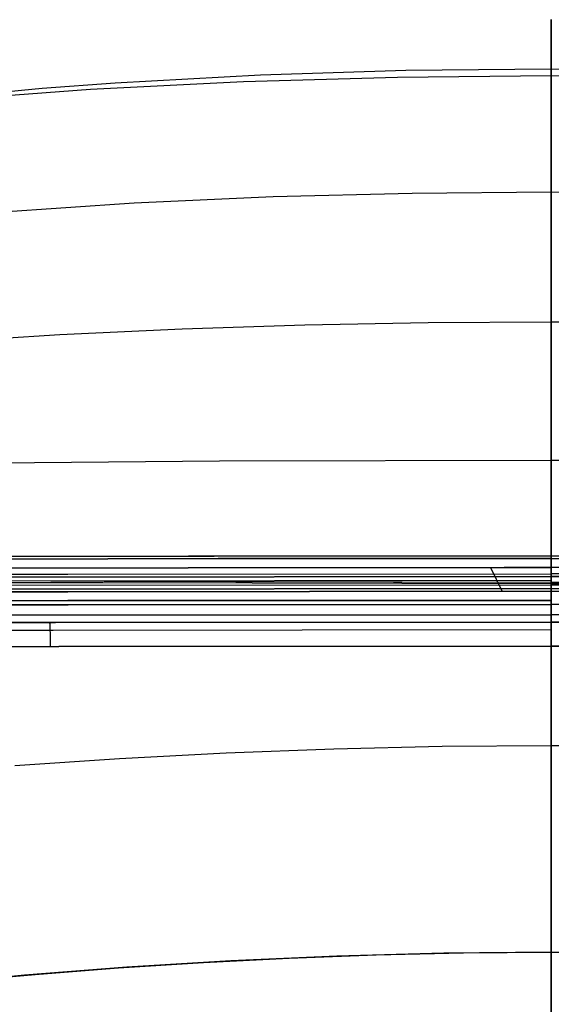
# Model space of a CAD drawing. Header units: millimetres. Extents: x -273 to 273, y -240 to 302.
# Tile 147 of 256: x -65 to 0, y 182 to 302. Entities that reach past the tile are written whole.
import ezdxf

# ---------------------------------------------------------------- set-up
doc = ezdxf.new("R2010")
doc.units = ezdxf.units.MM
doc.header["$MEASUREMENT"] = 0
doc.layers.add('IGES level 1', color=7, linetype='Continuous', true_color=0x3e413d)
doc.layers.add('IGES level 2', color=7, linetype='Continuous', true_color=0x008000)

msp = doc.modelspace()

# ---------------------------------------------------------------- linework, layer by layer
at = {"layer": 'IGES level 1'}
for p, q in [((-44.15, 236.77, 358.86), (-88.29, 236.7, 360.17)), ((-82.04, 236.71, 359.93), (-41.03, 236.77, 358.8)), ((-40.55, 236.46, 357.8), (-81.09, 236.39, 358.9)), ((-81.09, 236.39, 358.9), (-40.55, 236.46, 357.8)), ((0, 236.79, 358.42), (-44.15, 236.77, 358.86)), ((-41.03, 236.77, 358.8), (0, 236.79, 358.42)), ((0, 236.49, 357.44), (-40.55, 236.46, 357.8)), ((-40.55, 236.46, 357.8), (0, 236.49, 357.44)), ((0, 236.79, 358.42), (0, 234.28, 408.59)), ((0, 234.28, 408.59), (0, 236.79, 358.42)), ((0, 236.79, 358.42), (0, 236.79, 358.37)), ((0, 236.79, 358.37), (0, 236.79, 358.32)), ((0, 236.79, 358.32), (0, 236.79, 358.27)), ((0, 236.79, 358.27), (0, 236.79, 358.22)), ((0, 236.79, 358.22), (0, 236.78, 358.17)), ((0, 236.79, 358.36), (0, 236.79, 358.42)), ((0, 234.28, 408.59), (0, 236.79, 358.42)), ((0, 236.79, 358.42), (41.03, 236.77, 358.8)), ((0, 236.78, 358.17), (0, 236.79, 358.22)), ((0, 236.79, 358.22), (0, 236.79, 358.27)), ((0, 236.79, 358.27), (0, 236.79, 358.32)), ((0, 236.79, 358.32), (0, 236.79, 358.37)), ((0, 236.79, 358.37), (0, 236.79, 358.42)), ((0, 236.79, 358.42), (0, 234.28, 408.59)), ((0, 236.79, 358.42), (0, 236.79, 358.36)), ((0, 236.79, 358.36), (0, 236.79, 358.31)), ((0, 236.79, 358.31), (0, 236.79, 358.26)), ((0, 236.79, 358.26), (0, 236.78, 358.21)), ((0, 236.78, 358.17), (0, 236.78, 358.12)), ((0, 236.78, 358.12), (0, 236.77, 358.07)), ((0, 236.77, 358.07), (0, 236.78, 358.12)), ((0, 236.78, 358.12), (0, 236.78, 358.17)), ((0, 236.78, 358.21), (0, 236.78, 358.16)), ((0, 236.78, 358.16), (0, 236.77, 358.1)), ((0, 236.77, 358.07), (0, 236.76, 358.02)), ((0, 236.76, 358.02), (0, 236.77, 358.07)), ((0, 236.77, 358.1), (0, 236.76, 358.05)), ((0, 236.76, 358.02), (0, 236.75, 357.97)), ((0, 236.75, 357.97), (0, 236.76, 358.02)), ((0, 236.76, 358.05), (0, 236.75, 358)), ((0, 236.75, 357.97), (0, 236.73, 357.92)), ((0, 236.73, 357.92), (0, 236.75, 357.97)), ((0, 236.75, 358), (0, 236.74, 357.95)), ((0, 236.74, 357.95), (0, 236.72, 357.9)), ((0, 236.73, 357.92), (0, 236.72, 357.88)), ((0, 236.72, 357.88), (0, 236.73, 357.92)), ((0, 236.72, 357.88), (0, 236.7, 357.83)), ((0, 236.7, 357.83), (0, 236.72, 357.88)), ((0, 236.72, 357.9), (0, 236.71, 357.85)), ((0, 236.71, 357.85), (0, 236.69, 357.8)), ((0, 236.7, 357.83), (0, 236.68, 357.78)), ((0, 236.68, 357.78), (0, 236.7, 357.83)), ((0, 236.69, 357.8), (0, 236.67, 357.75)), ((0, 236.68, 357.78), (0, 236.66, 357.74)), ((0, 236.66, 357.74), (0, 236.68, 357.78)), ((0, 236.67, 357.75), (0, 236.65, 357.71)), ((0, 236.66, 357.74), (0, 236.64, 357.69)), ((0, 236.64, 357.69), (0, 236.66, 357.74)), ((0, 236.65, 357.71), (0, 236.63, 357.66)), ((0, 236.64, 357.69), (0, 236.62, 357.65)), ((0, 236.62, 357.65), (0, 236.64, 357.69)), ((0, 236.63, 357.66), (0, 236.6, 357.61)), ((0, 236.62, 357.65), (0, 236.6, 357.6)), ((0, 236.6, 357.6), (0, 236.62, 357.65)), ((0, 236.6, 357.6), (0, 236.57, 357.56)), ((0, 236.57, 357.56), (0, 236.6, 357.6)), ((0, 236.6, 357.61), (0, 236.57, 357.57)), ((0, 236.57, 357.56), (0, 236.54, 357.52)), ((0, 236.54, 357.52), (0, 236.57, 357.56)), ((0, 236.57, 357.57), (0, 236.55, 357.52)), ((0, 236.55, 357.52), (0, 236.52, 357.48)), ((0, 236.54, 357.52), (0, 236.51, 357.48)), ((0, 236.51, 357.48), (0, 236.54, 357.52)), ((0, 236.52, 357.48), (0, 236.49, 357.44)), ((0, 236.51, 357.48), (0, 236.48, 357.44)), ((0, 236.48, 357.44), (0, 236.51, 357.48)), ((0, 236.49, 357.44), (40.55, 236.46, 357.8)), ((0, 236.45, 357.4), (0, 236.49, 357.44)), ((0, 236.49, 357.44), (40.55, 236.46, 357.8)), ((0, 236.48, 357.44), (0, 236.45, 357.4)), ((0, 236.45, 357.4), (0, 236.48, 357.44)), ((0, 236.45, 357.4), (0, 236.42, 357.36)), ((0, 236.42, 357.36), (0, 236.45, 357.4)), ((0, 236.42, 357.36), (0, 236.45, 357.4)), ((0, 236.42, 357.36), (0, 236.39, 357.32)), ((0, 236.39, 357.32), (0, 236.42, 357.36)), ((0, 236.39, 357.32), (0, 236.42, 357.36)), ((0, 236.39, 357.32), (0, 236.36, 357.29)), ((0, 236.35, 357.28), (0, 236.39, 357.32)), ((0, 236.36, 357.29), (0, 236.39, 357.32)), ((0, 236.36, 357.29), (0, 236.32, 357.25)), ((0, 236.32, 357.25), (0, 236.36, 357.29)), ((0, 236.31, 357.24), (0, 236.35, 357.28)), ((0, 236.32, 357.25), (0, 236.28, 357.22)), ((0, 236.28, 357.22), (0, 236.32, 357.25)), ((0, 236.28, 357.21), (0, 236.31, 357.24)), ((0, 236.28, 357.22), (0, 236.25, 357.19)), ((0, 236.24, 357.18), (0, 236.28, 357.21)), ((0, 236.25, 357.19), (0, 236.28, 357.22)), ((0, 236.25, 357.19), (0, 236.21, 357.15)), ((0, 236.21, 357.15), (0, 236.25, 357.19)), ((0, 236.19, 357.15), (0, 236.24, 357.18)), ((0, 236.21, 357.15), (0, 236.17, 357.12)), ((0, 236.17, 357.12), (0, 236.21, 357.15)), ((0, 236.15, 357.11), (0, 236.19, 357.15)), ((0, 236.17, 357.12), (0, 236.13, 357.1)), ((0, 236.13, 357.1), (0, 236.17, 357.12)), ((0, 236.11, 357.09), (0, 236.15, 357.11)), ((0, 236.13, 357.1), (0, 236.09, 357.07)), ((0, 236.09, 357.07), (0, 236.13, 357.1)), ((0, 236.07, 357.06), (0, 236.11, 357.09)), ((0, 236.09, 357.07), (0, 236.04, 357.04)), ((0, 236.04, 357.04), (0, 236.09, 357.07)), ((0, 236.02, 357.03), (0, 236.07, 357.06)), ((0, 236.04, 357.04), (0, 236, 357.02)), ((0, 236, 357.02), (0, 236.04, 357.04)), ((0, 235.98, 357.01), (0, 236.02, 357.03)), ((0, 236, 357.02), (0, 235.96, 357)), ((0, 235.96, 357), (0, 236, 357.02)), ((0, 235.93, 356.98), (0, 235.98, 357.01)), ((0, 235.96, 357), (0, 235.91, 356.97)), ((0, 235.91, 356.97), (0, 235.96, 357)), ((0, 235.88, 356.96), (0, 235.93, 356.98)), ((0, 235.91, 356.97), (0, 235.86, 356.95)), ((0, 235.86, 356.95), (0, 235.91, 356.97)), ((0, 235.83, 356.94), (0, 235.88, 356.96)), ((0, 235.86, 356.95), (0, 235.82, 356.94)), ((0, 235.82, 356.94), (0, 235.86, 356.95)), ((0, 235.79, 356.93), (0, 235.83, 356.94)), ((-88.38, 235.26, 358.6), (-44.2, 235.35, 357.29)), ((-44.18, 235.35, 357.29), (-88.35, 235.26, 358.6)), ((-44.2, 235.35, 357.29), (0, 235.38, 356.84)), ((0, 235.38, 356.84), (-44.18, 235.35, 357.29)), ((-7.4, 235.38, 356.86), (-6, 232.48, 356.68)), ((-5.74, 235.42, 356.86), (0, 235.43, 356.85)), ((0, 235.82, 356.94), (0, 235.77, 356.92)), ((0, 235.77, 356.92), (0, 235.82, 356.94)), ((0, 235.74, 356.91), (0, 235.79, 356.93)), ((0, 235.77, 356.92), (0, 235.72, 356.9)), ((0, 235.72, 356.9), (0, 235.77, 356.92)), ((0, 235.69, 356.9), (0, 235.74, 356.91)), ((0, 235.72, 356.9), (0, 235.68, 356.89)), ((0, 235.68, 356.89), (0, 235.72, 356.9)), ((0, 235.64, 356.88), (0, 235.69, 356.9)), ((0, 235.68, 356.89), (0, 235.63, 356.88)), ((0, 235.63, 356.88), (0, 235.68, 356.89)), ((0, 235.59, 356.87), (0, 235.64, 356.88)), ((0, 235.63, 356.88), (0, 235.58, 356.87)), ((0, 235.58, 356.87), (0, 235.63, 356.88)), ((0, 235.54, 356.86), (0, 235.59, 356.87)), ((0, 235.58, 356.87), (0, 235.53, 356.86)), ((0, 235.53, 356.86), (0, 235.58, 356.87)), ((0, 235.48, 356.85), (0, 235.54, 356.86)), ((0, 235.48, 356.85), (0, 235.54, 356.86)), ((0, 235.53, 356.86), (0, 235.48, 356.85)), ((0, 235.48, 356.85), (0, 235.53, 356.86)), ((0, 235.43, 356.85), (0, 235.48, 356.85)), ((0, 235.48, 356.85), (0, 235.43, 356.85)), ((0, 235.43, 356.85), (0, 235.48, 356.85)), ((0, 235.38, 356.84), (0, 235.43, 356.85)), ((0, 235.43, 356.85), (0, 235.38, 356.84)), ((0, 235.38, 356.84), (0, 235.43, 356.85)), ((0, 232.49, 356.67), (0, 235.38, 356.84)), ((0, 235.38, 356.84), (0, 232.49, 356.67)), ((44.18, 235.35, 357.29), (0, 235.38, 356.84)), ((0, 235.38, 356.84), (0, 232.49, 356.67)), ((0, 232.49, 356.67), (0, 235.38, 356.84)), ((0, 229.39, 388.32), (0, 235.29, 388.32)), ((0, 229.39, 388.32), (0, 235.29, 388.32)), ((-117.65, 234.47, 359.93), (-58.85, 234.59, 357.59)), ((0, 234.28, 408.59), (-76.3, 234.21, 409.91)), ((-76.3, 234.21, 409.91), (0, 234.28, 408.59)), ((-76.27, 233.76, 410.91), (0, 233.83, 409.59)), ((-58.85, 234.59, 357.59), (0, 234.63, 356.8)), ((58.85, 234.59, 357.59), (0, 234.63, 356.8)), ((0, 234.28, 408.59), (0, 234.28, 408.64)), ((0, 234.28, 408.64), (0, 234.27, 408.7)), ((0, 234.27, 408.7), (0, 234.28, 408.64)), ((0, 234.28, 408.64), (0, 234.28, 408.59)), ((76.3, 234.21, 409.91), (0, 234.28, 408.59)), ((0, 234.28, 408.64), (0, 234.28, 408.59)), ((0, 234.28, 408.59), (76.3, 234.21, 409.91)), ((0, 234.28, 408.59), (0, 234.28, 408.64)), ((0, 234.28, 408.64), (0, 234.27, 408.7)), ((0, 234.27, 408.7), (0, 234.26, 408.75)), ((0, 234.26, 408.75), (0, 234.27, 408.7)), ((0, 234.27, 408.7), (0, 234.26, 408.75)), ((0, 234.26, 408.75), (0, 234.25, 408.8)), ((0, 234.25, 408.8), (0, 234.26, 408.75)), ((0, 234.26, 408.75), (0, 234.25, 408.8)), ((0, 234.25, 408.8), (0, 234.24, 408.85)), ((0, 234.24, 408.85), (0, 234.25, 408.8)), ((0, 234.25, 408.8), (0, 234.24, 408.85)), ((0, 234.24, 408.85), (0, 234.23, 408.9)), ((0, 234.23, 408.9), (0, 234.24, 408.85)), ((0, 234.24, 408.85), (0, 234.23, 408.9)), ((0, 234.23, 408.9), (0, 234.22, 408.95)), ((0, 234.22, 408.95), (0, 234.23, 408.9)), ((0, 234.23, 408.9), (0, 234.22, 408.95)), ((0, 234.22, 408.95), (0, 234.2, 409)), ((0, 234.2, 409), (0, 234.22, 408.95)), ((0, 234.22, 408.95), (0, 234.2, 409)), ((0, 234.2, 409), (0, 234.18, 409.05)), ((0, 234.18, 409.05), (0, 234.2, 409)), ((0, 234.2, 409), (0, 234.18, 409.05)), ((0, 234.18, 409.05), (0, 234.16, 409.1)), ((0, 234.16, 409.1), (0, 234.18, 409.05)), ((0, 234.18, 409.05), (0, 234.16, 409.1)), ((0, 234.16, 409.1), (0, 234.14, 409.15)), ((0, 234.14, 409.15), (0, 234.16, 409.1)), ((0, 234.16, 409.1), (0, 234.14, 409.15)), ((0, 234.14, 409.15), (0, 234.12, 409.19)), ((0, 234.12, 409.19), (0, 234.14, 409.15)), ((0, 234.14, 409.15), (0, 234.12, 409.19)), ((0, 234.12, 409.19), (0, 234.09, 409.24)), ((0, 234.09, 409.24), (0, 234.12, 409.19)), ((0, 234.12, 409.19), (0, 234.09, 409.24)), ((0, 234.09, 409.24), (0, 234.07, 409.29)), ((0, 234.07, 409.29), (0, 234.09, 409.24)), ((0, 234.09, 409.24), (0, 234.07, 409.29)), ((0, 234.07, 409.29), (0, 234.04, 409.33)), ((0, 234.04, 409.33), (0, 234.07, 409.29)), ((0, 234.07, 409.29), (0, 234.04, 409.33)), ((0, 234.04, 409.33), (0, 234.01, 409.37)), ((0, 234.01, 409.37), (0, 234.04, 409.33)), ((0, 234.04, 409.33), (0, 234.01, 409.37)), ((0, 234.01, 409.37), (0, 233.98, 409.42)), ((0, 233.98, 409.42), (0, 234.01, 409.37)), ((0, 234.01, 409.37), (0, 233.98, 409.42)), ((0, 233.98, 409.42), (0, 233.95, 409.46)), ((0, 233.95, 409.46), (0, 233.98, 409.42)), ((0, 233.98, 409.42), (0, 233.95, 409.46)), ((0, 233.95, 409.46), (0, 233.92, 409.5)), ((0, 233.91, 409.5), (0, 233.95, 409.46)), ((0, 233.95, 409.46), (0, 233.91, 409.5)), ((0, 233.92, 409.5), (0, 233.88, 409.54)), ((0, 233.88, 409.54), (0, 233.91, 409.5)), ((0, 233.91, 409.5), (0, 233.88, 409.54)), ((0, 233.88, 409.54), (0, 233.84, 409.57)), ((0, 233.84, 409.57), (0, 233.88, 409.54)), ((0, 233.88, 409.54), (0, 233.84, 409.57)), ((0, 233.84, 409.57), (0, 233.81, 409.61)), ((0, 233.81, 409.61), (0, 233.84, 409.57)), ((0, 233.84, 409.57), (0, 233.81, 409.61)), ((0, 233.81, 409.61), (0, 233.77, 409.65)), ((0, 233.77, 409.65), (0, 233.81, 409.61)), ((0, 233.81, 409.61), (0, 233.77, 409.65)), ((0, 233.77, 409.65), (0, 233.73, 409.68)), ((0, 233.73, 409.68), (0, 233.77, 409.65)), ((0, 233.77, 409.65), (0, 233.73, 409.68)), ((0, 233.73, 409.68), (0, 233.69, 409.71)), ((0, 233.69, 409.71), (0, 233.73, 409.68)), ((0, 233.73, 409.68), (0, 233.69, 409.71)), ((0, 233.69, 409.71), (0, 233.65, 409.74)), ((0, 233.64, 409.74), (0, 233.69, 409.71)), ((0, 233.69, 409.71), (0, 233.64, 409.74)), ((0, 233.65, 409.74), (0, 233.6, 409.77)), ((0, 233.6, 409.77), (0, 233.64, 409.74)), ((0, 233.64, 409.74), (0, 233.6, 409.77)), ((0, 233.6, 409.77), (0, 233.56, 409.8)), ((0, 233.56, 409.8), (0, 233.6, 409.77)), ((0, 233.6, 409.77), (0, 233.56, 409.8)), ((0, 233.56, 409.8), (0, 233.51, 409.83)), ((0, 233.51, 409.83), (0, 233.56, 409.8)), ((0, 233.56, 409.8), (0, 233.51, 409.83)), ((0, 233.51, 409.83), (0, 233.47, 409.85)), ((0, 233.47, 409.85), (0, 233.51, 409.83)), ((0, 233.51, 409.83), (0, 233.47, 409.85)), ((0, 233.47, 409.85), (0, 233.42, 409.87)), ((0, 233.42, 409.87), (0, 233.47, 409.85)), ((0, 233.47, 409.85), (0, 233.42, 409.87)), ((-58.84, 232.43, 357.49), (-117.65, 232.28, 359.87)), ((-117.65, 232.28, 359.87), (-58.84, 232.43, 357.49)), ((0, 232.81, 410.02), (-76.25, 232.75, 411.33)), ((-76.25, 232.75, 411.33), (0, 232.81, 410.02)), ((0, 232.49, 356.67), (-58.84, 232.43, 357.49)), ((-58.84, 232.43, 357.49), (0, 232.49, 356.67)), ((0, 233.42, 409.87), (0, 233.37, 409.9)), ((0, 233.37, 409.9), (0, 233.42, 409.87)), ((0, 233.42, 409.87), (0, 233.37, 409.9)), ((0, 233.37, 409.9), (0, 233.32, 409.92)), ((0, 233.32, 409.91), (0, 233.37, 409.9)), ((0, 233.37, 409.9), (0, 233.32, 409.91)), ((0, 233.32, 409.92), (0, 233.27, 409.93)), ((0, 233.27, 409.93), (0, 233.32, 409.91)), ((0, 233.32, 409.91), (0, 233.27, 409.93)), ((0, 233.27, 409.93), (0, 233.22, 409.95)), ((0, 233.22, 409.95), (0, 233.27, 409.93)), ((0, 233.27, 409.93), (0, 233.22, 409.95)), ((0, 233.22, 409.95), (0, 233.17, 409.96)), ((0, 233.17, 409.96), (0, 233.22, 409.95)), ((0, 233.22, 409.95), (0, 233.17, 409.96)), ((0, 233.17, 409.96), (0, 233.12, 409.98)), ((0, 233.12, 409.98), (0, 233.17, 409.96)), ((0, 233.17, 409.96), (0, 233.12, 409.98)), ((0, 233.12, 409.98), (0, 233.07, 409.99)), ((0, 233.07, 409.99), (0, 233.12, 409.98)), ((0, 233.12, 409.98), (0, 233.07, 409.99)), ((0, 233.07, 409.99), (0, 233.02, 410)), ((0, 233.02, 410), (0, 233.07, 409.99)), ((0, 233.07, 409.99), (0, 233.02, 410)), ((0, 233.02, 410), (0, 232.97, 410.01)), ((0, 232.97, 410.01), (0, 233.02, 410)), ((0, 233.02, 410), (0, 232.97, 410.01)), ((0, 232.97, 410.01), (0, 232.92, 410.01)), ((0, 232.92, 410.01), (0, 232.97, 410.01)), ((0, 232.97, 410.01), (0, 232.92, 410.01)), ((0, 232.92, 410.01), (0, 232.87, 410.02)), ((0, 232.87, 410.02), (0, 232.92, 410.01)), ((0, 232.92, 410.01), (0, 232.87, 410.02)), ((0, 232.87, 410.02), (0, 232.81, 410.02)), ((0, 232.81, 410.02), (0, 232.87, 410.02)), ((0, 232.81, 410.02), (0, 232.87, 410.02)), ((0, 232.87, 410.02), (0, 232.81, 410.02)), ((0, 232.81, 410.02), (0, -232.92, 419.97)), ((0, -232.92, 419.97), (0, 232.81, 410.02)), ((76.25, 232.75, 411.33), (0, 232.81, 410.02)), ((0, -232.92, 419.97), (0, 232.81, 410.02)), ((0, 232.81, 410.02), (76.25, 232.75, 411.33)), ((0, 232.81, 410.02), (0, -232.92, 419.97)), ((0, 232.43, 356.67), (0, 232.49, 356.67)), ((0, 232.49, 356.67), (0, 232.43, 356.67)), ((0, 232.49, 356.67), (58.84, 232.43, 357.49)), ((0, 232.43, 356.67), (0, 232.49, 356.67)), ((0, 232.38, 356.66), (0, 232.43, 356.67)), ((0, 232.43, 356.67), (0, 232.38, 356.66)), ((0, 232.38, 356.66), (0, 232.43, 356.67)), ((0, 232.33, 356.67), (0, 232.38, 356.66)), ((0, 232.38, 356.66), (0, 232.33, 356.67)), ((0, 232.33, 356.67), (0, 232.38, 356.66)), ((0, 232.28, 356.67), (0, 232.33, 356.67)), ((0, 232.33, 356.67), (0, 232.28, 356.67)), ((0, 232.28, 356.67), (0, 232.33, 356.67)), ((0, 232.23, 356.67), (0, 232.28, 356.67)), ((0, 232.28, 356.67), (0, 232.23, 356.67)), ((0, 232.23, 356.67), (0, 232.28, 356.67)), ((-58.83, 231.35, 357.87), (-117.62, 231.23, 360.25)), ((-117.62, 231.23, 360.25), (-58.83, 231.35, 357.87)), ((0, 231.39, 357.05), (-58.83, 231.35, 357.87)), ((-58.83, 231.35, 357.87), (0, 231.39, 357.05)), ((0, 232.18, 356.68), (0, 232.23, 356.67)), ((0, 232.23, 356.67), (0, 232.18, 356.68)), ((0, 232.18, 356.68), (0, 232.23, 356.67)), ((0, 232.13, 356.69), (0, 232.18, 356.68)), ((0, 232.18, 356.68), (0, 232.13, 356.69)), ((0, 232.13, 356.69), (0, 232.18, 356.68)), ((0, 232.08, 356.7), (0, 232.13, 356.69)), ((0, 232.13, 356.69), (0, 232.08, 356.7)), ((0, 232.08, 356.7), (0, 232.13, 356.69)), ((0, 232.03, 356.71), (0, 232.08, 356.7)), ((0, 232.08, 356.7), (0, 232.03, 356.71)), ((0, 232.03, 356.71), (0, 232.08, 356.7)), ((0, 231.98, 356.72), (0, 232.03, 356.71)), ((0, 232.03, 356.71), (0, 231.98, 356.72)), ((0, 231.98, 356.72), (0, 232.03, 356.71)), ((0, 231.93, 356.74), (0, 231.98, 356.72)), ((0, 231.98, 356.72), (0, 231.93, 356.74)), ((0, 231.93, 356.74), (0, 231.98, 356.72)), ((0, 231.88, 356.76), (0, 231.93, 356.74)), ((0, 231.93, 356.74), (0, 231.88, 356.76)), ((0, 231.88, 356.76), (0, 231.93, 356.74)), ((0, 231.83, 356.78), (0, 231.88, 356.76)), ((0, 231.88, 356.76), (0, 231.83, 356.78)), ((0, 231.83, 356.78), (0, 231.88, 356.76)), ((0, 231.78, 356.8), (0, 231.83, 356.78)), ((0, 231.83, 356.78), (0, 231.78, 356.8)), ((0, 231.78, 356.8), (0, 231.83, 356.78)), ((0, 231.74, 356.82), (0, 231.78, 356.8)), ((0, 231.78, 356.8), (0, 231.74, 356.82)), ((0, 231.74, 356.82), (0, 231.78, 356.8)), ((0, 231.69, 356.84), (0, 231.74, 356.82)), ((0, 231.74, 356.82), (0, 231.69, 356.84)), ((0, 231.69, 356.84), (0, 231.74, 356.82)), ((0, 231.65, 356.87), (0, 231.69, 356.84)), ((0, 231.69, 356.84), (0, 231.65, 356.87)), ((0, 231.65, 356.87), (0, 231.69, 356.84)), ((0, 231.6, 356.89), (0, 231.65, 356.87)), ((0, 231.65, 356.87), (0, 231.6, 356.89)), ((0, 231.6, 356.89), (0, 231.65, 356.87)), ((0, 231.56, 356.92), (0, 231.6, 356.89)), ((0, 231.6, 356.89), (0, 231.56, 356.92)), ((0, 231.56, 356.92), (0, 231.6, 356.89)), ((0, 231.52, 356.95), (0, 231.56, 356.92)), ((0, 231.56, 356.92), (0, 231.52, 356.95)), ((0, 231.52, 356.95), (0, 231.56, 356.92)), ((0, 231.47, 356.98), (0, 231.52, 356.95)), ((0, 231.52, 356.95), (0, 231.47, 356.98)), ((0, 231.47, 356.98), (0, 231.52, 356.95)), ((0, 231.43, 357.01), (0, 231.47, 356.98)), ((0, 231.47, 356.98), (0, 231.43, 357.01)), ((0, 231.43, 357.01), (0, 231.47, 356.98)), ((0, 231.39, 357.05), (0, 231.43, 357.01)), ((0, 231.43, 357.01), (0, 231.39, 357.05)), ((0, 231.39, 357.05), (0, 231.43, 357.01)), ((0, 231.36, 357.08), (0, 231.39, 357.05)), ((0, 231.39, 357.05), (0, 231.36, 357.08)), ((0, 231.36, 357.08), (0, 231.39, 357.05)), ((0, 231.32, 357.12), (0, 231.36, 357.08)), ((0, 231.36, 357.08), (0, 231.32, 357.12)), ((0, 231.32, 357.12), (0, 231.36, 357.08)), ((0, 231.29, 357.16), (0, 231.32, 357.12)), ((0, 231.32, 357.12), (0, 231.29, 357.16)), ((0, 231.29, 357.16), (0, 231.32, 357.12)), ((0, 231.25, 357.19), (0, 231.29, 357.16)), ((0, 231.29, 357.16), (0, 231.25, 357.19)), ((0, 231.25, 357.19), (0, 231.29, 357.16)), ((0, 231.22, 357.23), (0, 231.25, 357.19)), ((0, 231.25, 357.19), (0, 231.22, 357.23)), ((0, 231.22, 357.23), (0, 231.25, 357.19)), ((0, 231.19, 357.28), (0, 231.22, 357.23)), ((0, 231.22, 357.23), (0, 231.19, 357.28)), ((0, 231.19, 357.28), (0, 231.22, 357.23)), ((0, 231.16, 357.32), (0, 231.19, 357.28)), ((0, 231.19, 357.28), (0, 231.16, 357.32)), ((0, 231.16, 357.32), (0, 231.19, 357.28)), ((0, 231.13, 357.36), (0, 231.16, 357.32)), ((0, 231.16, 357.32), (0, 231.13, 357.36)), ((0, 231.13, 357.36), (0, 231.16, 357.32)), ((0, 231.1, 357.4), (0, 231.13, 357.36)), ((0, 231.13, 357.36), (0, 231.1, 357.4)), ((0, 231.1, 357.4), (0, 231.13, 357.36)), ((0, 231.08, 357.45), (0, 231.1, 357.4)), ((0, 231.1, 357.4), (0, 231.08, 357.45)), ((0, 231.08, 357.45), (0, 231.1, 357.4)), ((0, 231.05, 357.5), (0, 231.08, 357.45)), ((0, 231.08, 357.45), (0, 231.05, 357.5)), ((0, 231.05, 357.5), (0, 231.08, 357.45)), ((0, 231.03, 357.54), (0, 231.05, 357.5)), ((0, 231.05, 357.5), (0, 231.03, 357.54)), ((0, 231.03, 357.54), (0, 231.05, 357.5)), ((-58.8, 230.86, 358.91), (-117.57, 230.74, 361.29)), ((-117.57, 230.74, 361.29), (-58.8, 230.86, 358.91)), ((0, 230.9, 358.09), (-58.8, 230.86, 358.91)), ((-58.8, 230.86, 358.91), (0, 230.9, 358.09)), ((0, 231.01, 357.59), (0, 231.03, 357.54)), ((0, 231.03, 357.54), (0, 231.01, 357.59)), ((0, 231.01, 357.59), (0, 231.03, 357.54)), ((0, 230.99, 357.64), (0, 231.01, 357.59)), ((0, 231.01, 357.59), (0, 230.99, 357.64)), ((0, 230.99, 357.64), (0, 231.01, 357.59)), ((0, 230.97, 357.69), (0, 230.99, 357.64)), ((0, 230.99, 357.64), (0, 230.97, 357.69)), ((0, 230.97, 357.69), (0, 230.99, 357.64)), ((0, 230.96, 357.74), (0, 230.97, 357.69)), ((0, 230.97, 357.69), (0, 230.96, 357.74)), ((0, 230.96, 357.74), (0, 230.97, 357.69)), ((0, 230.94, 357.78), (0, 230.96, 357.74)), ((0, 230.96, 357.74), (0, 230.94, 357.78)), ((0, 230.94, 357.78), (0, 230.96, 357.74)), ((0, 230.93, 357.83), (0, 230.94, 357.78)), ((0, 230.94, 357.78), (0, 230.93, 357.83)), ((0, 230.93, 357.83), (0, 230.94, 357.78)), ((0, 230.92, 357.89), (0, 230.93, 357.83)), ((0, 230.93, 357.83), (0, 230.92, 357.89)), ((0, 230.92, 357.89), (0, 230.93, 357.83)), ((0, 230.91, 357.94), (0, 230.92, 357.89)), ((0, 230.92, 357.89), (0, 230.91, 357.94)), ((0, 230.91, 357.94), (0, 230.92, 357.89)), ((0, 230.9, 358.04), (0, 230.91, 357.99)), ((0, 230.91, 357.99), (0, 230.91, 357.94)), ((0, 230.91, 357.94), (0, 230.91, 357.99)), ((0, 230.91, 357.99), (0, 230.9, 358.04)), ((0, 230.9, 358.04), (0, 230.91, 357.99)), ((0, 230.91, 357.99), (0, 230.91, 357.94)), ((0, 228.73, 401.44), (0, 230.9, 358.09)), ((0, 230.9, 358.09), (0, 230.9, 358.04)), ((0, 230.9, 358.04), (0, 230.9, 358.09)), ((0, 230.9, 358.09), (0, 228.73, 401.44)), ((58.8, 230.86, 358.91), (0, 230.9, 358.09)), ((0, 230.9, 358.09), (0, 228.73, 401.44)), ((0, 228.73, 401.44), (0, 230.9, 358.09)), ((0, 230.9, 358.09), (0, 230.9, 358.04)), ((-182.87, 229.63, 383.44), (0, 229.63, 383.44)), ((-60.35, 228.69, 402.25), (-120.66, 228.57, 404.71)), ((-120.66, 228.57, 404.71), (-60.35, 228.69, 402.25)), ((-61.03, 228.68, 402.38), (-61.04, 228.69, 402.27)), ((-61.03, 228.67, 402.48), (-61.03, 228.68, 402.38)), ((-61.03, 228.66, 402.59), (-61.03, 228.67, 402.48)), ((-61.03, 228.64, 402.69), (-61.03, 228.66, 402.59)), ((0, 228.73, 401.44), (-60.35, 228.69, 402.25)), ((-60.35, 228.69, 402.25), (0, 228.73, 401.44)), ((182.87, 229.63, 383.44), (0, 229.63, 383.44)), ((0, 228.72, 401.54), (0, 228.73, 401.44)), ((0, 228.73, 401.44), (0, 228.72, 401.54)), ((0, 228.73, 401.44), (0, 228.72, 401.54)), ((60.35, 228.69, 402.25), (0, 228.73, 401.44)), ((0, 228.73, 401.44), (60.35, 228.69, 402.25)), ((0, 228.72, 401.54), (0, 228.73, 401.44)), ((0, 228.71, 401.65), (0, 228.72, 401.54)), ((0, 228.72, 401.54), (0, 228.71, 401.65)), ((0, 228.71, 401.65), (0, 228.72, 401.54)), ((0, 228.7, 401.75), (0, 228.71, 401.65)), ((0, 228.71, 401.65), (0, 228.7, 401.75)), ((0, 228.7, 401.75), (0, 228.71, 401.65)), ((0, 228.68, 401.85), (0, 228.7, 401.75)), ((0, 228.7, 401.75), (0, 228.68, 401.85)), ((0, 228.68, 401.85), (0, 228.7, 401.75)), ((0, 228.66, 401.96), (0, 228.68, 401.85)), ((0, 228.68, 401.85), (0, 228.66, 401.96)), ((0, 228.66, 401.96), (0, 228.68, 401.85)), ((0, 228.63, 402.06), (0, 228.66, 401.96)), ((0, 228.66, 401.96), (0, 228.63, 402.06)), ((0, 228.63, 402.06), (0, 228.66, 401.96)), ((-121.24, 227.66, 406.74), (-60.64, 227.78, 404.26)), ((-61.02, 228.62, 402.79), (-61.03, 228.64, 402.69)), ((-61.02, 228.59, 402.89), (-61.02, 228.62, 402.79)), ((-61.02, 228.56, 402.99), (-61.02, 228.59, 402.89)), ((-61.01, 228.53, 403.09), (-61.02, 228.56, 402.99)), ((-61.01, 228.5, 403.19), (-61.01, 228.53, 403.09)), ((-61.01, 228.46, 403.29), (-61.01, 228.5, 403.19)), ((-61.01, 228.41, 403.38), (-61.01, 228.46, 403.29)), ((-61, 228.37, 403.48), (-61.01, 228.41, 403.38)), ((-61, 228.32, 403.57), (-61, 228.37, 403.48)), ((-61, 228.27, 403.66), (-61, 228.32, 403.57)), ((-61, 228.21, 403.75), (-61, 228.27, 403.66)), ((-60.99, 228.15, 403.84), (-61, 228.21, 403.75)), ((-60.99, 228.09, 403.92), (-60.99, 228.15, 403.84)), ((-60.99, 228.03, 404), (-60.99, 228.09, 403.92)), ((-60.99, 227.96, 404.08), (-60.99, 228.03, 404)), ((-60.98, 227.89, 404.16), (-60.99, 227.96, 404.08)), ((-60.98, 227.82, 404.24), (-60.98, 227.89, 404.16)), ((-60.98, 227.74, 404.31), (-60.98, 227.82, 404.24)), ((-60.98, 227.67, 404.38), (-60.98, 227.74, 404.31)), ((-60.98, 227.59, 404.45), (-60.98, 227.67, 404.38)), ((-60.97, 227.5, 404.51), (-60.98, 227.59, 404.45)), ((-60.97, 227.42, 404.57), (-60.97, 227.5, 404.51)), ((-60.64, 227.78, 404.26), (0, 227.83, 403.44)), ((0, 228.6, 402.16), (0, 228.63, 402.06)), ((0, 228.63, 402.06), (0, 228.6, 402.16)), ((0, 228.6, 402.16), (0, 228.63, 402.06)), ((0, 228.57, 402.26), (0, 228.6, 402.16)), ((0, 228.6, 402.16), (0, 228.57, 402.26)), ((0, 228.57, 402.26), (0, 228.6, 402.16)), ((0, 228.54, 402.36), (0, 228.57, 402.26)), ((0, 228.57, 402.26), (0, 228.54, 402.36)), ((0, 228.54, 402.36), (0, 228.57, 402.26)), ((0, 228.5, 402.45), (0, 228.54, 402.36)), ((0, 228.54, 402.36), (0, 228.5, 402.45)), ((0, 228.5, 402.45), (0, 228.54, 402.36)), ((0, 228.46, 402.55), (0, 228.5, 402.45)), ((0, 228.5, 402.45), (0, 228.46, 402.55)), ((0, 228.46, 402.55), (0, 228.5, 402.45)), ((0, 228.41, 402.64), (0, 228.46, 402.55)), ((0, 228.46, 402.55), (0, 228.41, 402.64)), ((0, 228.41, 402.64), (0, 228.46, 402.55)), ((0, 228.36, 402.74), (0, 228.41, 402.64)), ((0, 228.41, 402.64), (0, 228.36, 402.74)), ((0, 228.36, 402.74), (0, 228.41, 402.64)), ((0, 228.31, 402.83), (0, 228.36, 402.74)), ((0, 228.36, 402.74), (0, 228.31, 402.83)), ((0, 228.31, 402.83), (0, 228.36, 402.74)), ((0, 228.25, 402.92), (0, 228.31, 402.83)), ((0, 228.31, 402.83), (0, 228.25, 402.92)), ((0, 228.25, 402.92), (0, 228.31, 402.83)), ((0, 228.2, 403), (0, 228.25, 402.92)), ((0, 228.25, 402.92), (0, 228.2, 403)), ((0, 228.2, 403), (0, 228.25, 402.92)), ((0, 228.13, 403.09), (0, 228.2, 403)), ((0, 228.2, 403), (0, 228.13, 403.09)), ((0, 228.13, 403.09), (0, 228.2, 403)), ((0, 228.07, 403.17), (0, 228.13, 403.09)), ((0, 228.13, 403.09), (0, 228.07, 403.17)), ((0, 228.07, 403.17), (0, 228.13, 403.09)), ((0, 228, 403.25), (0, 228.07, 403.17)), ((0, 228.07, 403.17), (0, 228, 403.25)), ((0, 228, 403.25), (0, 228.07, 403.17)), ((0, 227.93, 403.33), (0, 228, 403.25)), ((0, 228, 403.25), (0, 227.93, 403.33)), ((0, 227.93, 403.33), (0, 228, 403.25)), ((0, 227.86, 403.4), (0, 227.93, 403.33)), ((0, 227.93, 403.33), (0, 227.86, 403.4)), ((0, 227.86, 403.4), (0, 227.93, 403.33)), ((0, 227.79, 403.48), (0, 227.86, 403.4)), ((0, 227.86, 403.4), (0, 227.79, 403.48)), ((0, 227.79, 403.48), (0, 227.86, 403.4)), ((0, 227.71, 403.55), (0, 227.79, 403.48)), ((0, 227.79, 403.48), (0, 227.71, 403.55)), ((0, 227.71, 403.55), (0, 227.79, 403.48)), ((0, 227.63, 403.61), (0, 227.71, 403.55)), ((0, 227.71, 403.55), (0, 227.63, 403.61)), ((0, 227.63, 403.61), (0, 227.71, 403.55)), ((0, 227.55, 403.68), (0, 227.63, 403.61)), ((0, 227.63, 403.61), (0, 227.55, 403.68)), ((0, 227.55, 403.68), (0, 227.63, 403.61)), ((0, 227.46, 403.74), (0, 227.55, 403.68)), ((0, 227.55, 403.68), (0, 227.46, 403.74)), ((0, 227.46, 403.74), (0, 227.55, 403.68)), ((0, 227.38, 403.8), (0, 227.46, 403.74)), ((0, 227.46, 403.74), (0, 227.38, 403.8)), ((0, 227.38, 403.8), (0, 227.46, 403.74)), ((-60.97, 227.33, 404.63), (-60.97, 227.42, 404.57)), ((-60.97, 227.25, 404.69), (-60.97, 227.33, 404.63)), ((-60.97, 227.15, 404.74), (-60.97, 227.25, 404.69)), ((-60.97, 227.06, 404.79), (-60.97, 227.15, 404.74)), ((-60.96, 226.97, 404.84), (-60.97, 227.06, 404.79)), ((-60.96, 226.87, 404.88), (-60.96, 226.97, 404.84)), ((-60.96, 226.78, 404.92), (-60.96, 226.87, 404.88)), ((-60.96, 226.68, 404.96), (-60.96, 226.78, 404.92)), ((-60.96, 226.58, 404.99), (-60.96, 226.68, 404.96)), ((-60.96, 226.48, 405.02), (-60.96, 226.58, 404.99)), ((-60.96, 226.38, 405.04), (-60.96, 226.48, 405.02)), ((-60.96, 226.27, 405.07), (-60.96, 226.38, 405.04)), ((-60.96, 226.17, 405.08), (-60.96, 226.27, 405.07)), ((0, 227.29, 403.86), (0, 227.38, 403.8)), ((0, 227.38, 403.8), (0, 227.29, 403.85)), ((0, 227.29, 403.85), (0, 227.38, 403.8)), ((0, 227.2, 403.91), (0, 227.29, 403.86)), ((0, 227.29, 403.85), (0, 227.2, 403.91)), ((0, 227.2, 403.91), (0, 227.29, 403.85)), ((0, 227.1, 403.96), (0, 227.2, 403.91)), ((0, 227.2, 403.91), (0, 227.1, 403.96)), ((0, 227.1, 403.96), (0, 227.2, 403.91)), ((0, 227.01, 404), (0, 227.1, 403.96)), ((0, 227.1, 403.96), (0, 227.01, 404)), ((0, 227.01, 404), (0, 227.1, 403.96)), ((0, 226.92, 404.05), (0, 227.01, 404)), ((0, 227.01, 404), (0, 226.92, 404.05)), ((0, 226.92, 404.05), (0, 227.01, 404)), ((0, 226.82, 404.09), (0, 226.92, 404.05)), ((0, 226.92, 404.05), (0, 226.82, 404.09)), ((0, 226.82, 404.09), (0, 226.92, 404.05)), ((0, 226.72, 404.12), (0, 226.82, 404.09)), ((0, 226.82, 404.09), (0, 226.72, 404.12)), ((0, 226.72, 404.12), (0, 226.82, 404.09)), ((0, 226.62, 404.15), (0, 226.72, 404.12)), ((0, 226.72, 404.12), (0, 226.62, 404.15)), ((0, 226.62, 404.15), (0, 226.72, 404.12)), ((0, 226.52, 404.18), (0, 226.62, 404.15)), ((0, 226.62, 404.15), (0, 226.52, 404.18)), ((0, 226.52, 404.18), (0, 226.62, 404.15)), ((0, 226.42, 404.21), (0, 226.52, 404.18)), ((0, 226.52, 404.18), (0, 226.42, 404.21)), ((0, 226.42, 404.21), (0, 226.52, 404.18)), ((0, 226.32, 404.23), (0, 226.42, 404.21)), ((0, 226.42, 404.21), (0, 226.32, 404.23)), ((0, 226.32, 404.23), (0, 226.42, 404.21)), ((0, 226.21, 404.25), (0, 226.32, 404.23)), ((0, 226.32, 404.23), (0, 226.21, 404.25)), ((0, 226.21, 404.25), (0, 226.32, 404.23)), ((-59.94, 225.76, 405.09), (-119.84, 225.63, 407.52)), ((-119.84, 225.63, 407.52), (-59.94, 225.76, 405.09)), ((-60.96, 226.07, 405.1), (-60.96, 226.17, 405.08)), ((-60.96, 225.96, 405.11), (-60.96, 226.07, 405.1)), ((-60.96, 225.86, 405.12), (-60.96, 225.96, 405.11)), ((-60.96, 225.76, 405.12), (-60.96, 225.86, 405.12)), ((0, 225.8, 404.29), (-59.94, 225.76, 405.09)), ((-59.94, 225.76, 405.09), (0, 225.8, 404.29)), ((0, 226.11, 404.26), (0, 226.21, 404.25)), ((0, 226.21, 404.25), (0, 226.11, 404.26)), ((0, 226.11, 404.26), (0, 226.21, 404.25)), ((0, 226.01, 404.28), (0, 226.11, 404.26)), ((0, 226.11, 404.26), (0, 226.01, 404.28)), ((0, 226.01, 404.28), (0, 226.11, 404.26)), ((0, 225.9, 404.28), (0, 226.01, 404.28)), ((0, 226.01, 404.28), (0, 225.9, 404.28)), ((0, 225.9, 404.28), (0, 226.01, 404.28)), ((0, 225.8, 404.29), (0, 225.9, 404.28)), ((0, 225.9, 404.28), (0, 225.8, 404.29)), ((0, 225.9, 404.28), (0, 225.8, 404.29)), ((0, 225.8, 404.29), (0, 225.9, 404.28)), ((0, -225.59, 413.93), (0, 225.8, 404.29)), ((0, 225.8, 404.29), (0, -225.59, 413.93)), ((59.94, 225.76, 405.09), (0, 225.8, 404.29)), ((0, 225.8, 404.29), (0, -225.59, 413.93)), ((0, 225.8, 404.29), (59.94, 225.76, 405.09)), ((0, -225.59, 413.93), (0, 225.8, 404.29))]:
    msp.add_line(p, q, dxfattribs=at)
at = {"layer": 'IGES level 2', "color": 31, "true_color": 0xfabe47}
for p, q in [((0, 301.98, 761.47), (0, 301.99, 761)), ((0, 301.99, 761), (0, 301.98, 760.5)), ((0, 301.96, 761.91), (0, 301.98, 761.47)), ((0, 301.98, 760.5), (0, 301.96, 759.98)), ((0, 301.93, 762.33), (0, 301.96, 761.91)), ((0, 301.96, 759.98), (0, 301.92, 759.43)), ((0, 301.91, 762.53), (0, 301.93, 762.33)), ((0, 301.92, 759.43), (0, 301.87, 758.85)), ((0, 301.89, 762.73), (0, 301.91, 762.53)), ((0, 301.86, 762.92), (0, 301.89, 762.73)), ((0, 301.87, 758.85), (0, 301.74, 757.61)), ((0, 301.83, 763.1), (0, 301.86, 762.92)), ((0, 301.8, 763.28), (0, 301.83, 763.1)), ((0, 301.77, 763.45), (0, 301.8, 763.28)), ((0, 301.73, 763.62), (0, 301.77, 763.45)), ((0, 301.74, 757.61), (0, 301.54, 756.24)), ((0, 301.69, 763.78), (0, 301.73, 763.62)), ((0, 301.65, 763.94), (0, 301.69, 763.78)), ((0, 301.6, 764.09), (0, 301.65, 763.94)), ((0, 301.55, 764.23), (0, 301.6, 764.09)), ((0, 301.5, 764.37), (0, 301.55, 764.23)), ((0, 301.54, 756.24), (0, 301.29, 754.76)), ((0, 301.45, 764.51), (0, 301.5, 764.37)), ((0, 301.39, 764.64), (0, 301.45, 764.51)), ((0, 301.33, 764.77), (0, 301.39, 764.64)), ((0, 301.27, 764.89), (0, 301.33, 764.77)), ((0, 301.29, 754.76), (0, 300.97, 753.14)), ((0, 301.2, 765), (0, 301.27, 764.89)), ((0, 301.17, 765.06), (0, 301.2, 765)), ((0, 301.13, 765.11), (0, 301.17, 765.06)), ((0, 301.1, 765.17), (0, 301.13, 765.11)), ((0, 301.06, 765.22), (0, 301.1, 765.17)), ((0, 301.03, 765.27), (0, 301.06, 765.22)), ((0, 300.99, 765.32), (0, 301.03, 765.27)), ((0, 300.95, 765.37), (0, 300.99, 765.32)), ((0, 300.97, 753.14), (0, 300.6, 751.38)), ((0, 300.91, 765.42), (0, 300.95, 765.37)), ((0, 300.87, 765.47), (0, 300.91, 765.42)), ((0, 300.84, 765.52), (0, 300.87, 765.47)), ((0, 300.8, 765.56), (0, 300.84, 765.52)), ((0, 300.75, 765.61), (0, 300.8, 765.56)), ((0, 300.71, 765.65), (0, 300.75, 765.61)), ((0, 300.67, 765.69), (0, 300.71, 765.65)), ((0, 300.63, 765.73), (0, 300.67, 765.69)), ((0, 300.59, 765.77), (0, 300.63, 765.73)), ((0, 300.6, 751.38), (0, 299.65, 747.44)), ((0, 300.54, 765.81), (0, 300.59, 765.77)), ((0, 300.5, 765.85), (0, 300.54, 765.81)), ((0, 300.45, 765.89), (0, 300.5, 765.85)), ((0, 300.41, 765.93), (0, 300.45, 765.89)), ((0, 300.36, 765.96), (0, 300.41, 765.93)), ((0, 300.32, 766), (0, 300.36, 765.96)), ((0, 300.27, 766.03), (0, 300.32, 766)), ((0, 300.22, 766.06), (0, 300.27, 766.03)), ((0, 300.17, 766.1), (0, 300.22, 766.06)), ((0, 300.12, 766.13), (0, 300.17, 766.1)), ((0, 300.07, 766.16), (0, 300.12, 766.13)), ((0, 300.02, 766.19), (0, 300.07, 766.16)), ((0, 299.92, 766.24), (0, 300.02, 766.19)), ((0, 299.82, 766.3), (0, 299.92, 766.24)), ((0, 299.71, 766.34), (0, 299.82, 766.3)), ((0, 299.6, 766.39), (0, 299.71, 766.34)), ((0, 299.65, 747.44), (0, 298.43, 742.9)), ((0, 299.49, 766.43), (0, 299.6, 766.39)), ((0, 299.38, 766.47), (0, 299.49, 766.43)), ((0, 299.27, 766.51), (0, 299.38, 766.47)), ((0, 299.15, 766.55), (0, 299.27, 766.51)), ((0, 299.03, 766.58), (0, 299.15, 766.55)), ((0, 298.91, 766.61), (0, 299.03, 766.58)), ((0, 298.79, 766.63), (0, 298.91, 766.61)), ((0, 298.67, 766.66), (0, 298.79, 766.63)), ((0, 298.54, 766.68), (0, 298.67, 766.66)), ((0, 298.41, 766.7), (0, 298.54, 766.68)), ((0, 298.43, 742.9), (0, 295.14, 731.81)), ((0, 298.28, 766.71), (0, 298.41, 766.7)), ((0, 298.02, 766.74), (0, 298.28, 766.71)), ((0, 297.74, 766.76), (0, 298.02, 766.74)), ((0, 297.46, 766.77), (0, 297.74, 766.76)), ((0, 297.18, 766.78), (0, 297.46, 766.77)), ((0, 296.89, 766.78), (0, 297.18, 766.78)), ((0, 296.59, 766.77), (0, 296.89, 766.78)), ((-17.7, 295.8, 766.88), (-35.4, 295.26, 767.33)), ((0, 295.97, 766.74), (-17.7, 295.8, 766.88)), ((0, 295.97, 766.74), (0, 296.59, 766.77)), ((0, 295.21, 766.69), (0, 295.97, 766.74)), ((17.7, 295.8, 766.88), (0, 295.97, 766.74)), ((-35.4, 295.26, 767.33), (-53.1, 294.28, 768.12)), ((-18.74, 294.97, 731.94), (-37.45, 294.45, 732.34)), ((0, 295.14, 731.81), (-18.74, 294.97, 731.94)), ((0, 294.41, 766.62), (0, 295.21, 766.69)), ((0, 295.14, 731.81), (0, 259.56, 620.42)), ((18.74, 294.97, 731.94), (0, 295.14, 731.81)), ((-56.07, 293.5, 733.05), (-74.57, 292.08, 734.1)), ((-61.96, 293.6, 768.66), (-70.82, 292.79, 769.3)), ((-53.1, 294.28, 768.12), (-61.96, 293.6, 768.66)), ((-37.45, 294.45, 732.34), (-56.07, 293.5, 733.05)), ((0, 293.58, 766.53), (0, 294.41, 766.62)), ((0, 292.73, 766.42), (0, 293.58, 766.53)), ((0, 291.85, 766.28), (0, 292.73, 766.42)), ((0, 290.95, 766.13), (0, 291.85, 766.28)), ((0, 290.03, 765.95), (0, 290.95, 766.13)), ((0, 289.09, 765.75), (0, 290.03, 765.95)), ((0, 288.12, 765.53), (0, 289.09, 765.75)), ((0, 287.15, 765.29), (0, 288.12, 765.53)), ((0, 286.15, 765.02), (0, 287.15, 765.29)), ((0, 285.14, 764.73), (0, 286.15, 765.02)), ((0, 284.12, 764.41), (0, 285.14, 764.73)), ((0, 283.09, 764.07), (0, 284.12, 764.41)), ((0, 282.05, 763.71), (0, 283.09, 764.07)), ((0, 281.01, 763.32), (0, 282.05, 763.71)), ((-33.84, 280.44, 764), (-50.76, 279.67, 764.9)), ((-16.92, 280.87, 763.49), (-33.84, 280.44, 764)), ((0, 281.01, 763.32), (-16.92, 280.87, 763.49)), ((0, 280.16, 762.99), (0, 281.01, 763.32)), ((16.92, 280.87, 763.49), (0, 281.01, 763.32)), ((0, 279.3, 762.63), (0, 280.16, 762.99)), ((-50.76, 279.67, 764.9), (-67.68, 278.52, 766.21)), ((0, 278.43, 762.24), (0, 279.3, 762.63)), ((0, 277.56, 761.81), (0, 278.43, 762.24)), ((0, 277.11, 761.58), (0, 277.56, 761.81)), ((0, 276.66, 761.34), (0, 277.11, 761.58)), ((0, 276.21, 761.08), (0, 276.66, 761.34)), ((0, 275.76, 760.81), (0, 276.21, 761.08)), ((0, 275.3, 760.52), (0, 275.76, 760.81)), ((0, 274.83, 760.22), (0, 275.3, 760.52)), ((0, 274.36, 759.9), (0, 274.83, 760.22)), ((0, 273.88, 759.56), (0, 274.36, 759.9)), ((0, 273.4, 759.2), (0, 273.88, 759.56)), ((0, 272.91, 758.83), (0, 273.4, 759.2)), ((0, 272.42, 758.43), (0, 272.91, 758.83)), ((0, 271.91, 758.01), (0, 272.42, 758.43)), ((0, 271.4, 757.57), (0, 271.91, 758.01)), ((0, 270.88, 757.1), (0, 271.4, 757.57)), ((0, 269.82, 756.1), (0, 270.88, 757.1)), ((0, 268.73, 754.98), (0, 269.82, 756.1)), ((0, 267.6, 753.76), (0, 268.73, 754.98)), ((0, 266.43, 752.42), (0, 267.6, 753.76)), ((0, 265.22, 750.94), (0, 266.43, 752.42)), ((-29.99, 264.85, 751.45), (-44.94, 264.37, 752.14)), ((-15, 265.13, 751.07), (-29.99, 264.85, 751.45)), ((0, 265.22, 750.94), (-15, 265.13, 751.07)), ((0, 263.92, 749.29), (0, 265.22, 750.94)), ((15, 265.13, 751.07), (0, 265.22, 750.94)), ((-59.83, 263.67, 753.15), (-74.66, 262.71, 754.51)), ((-44.94, 264.37, 752.14), (-59.83, 263.67, 753.15)), ((0, 262.58, 747.49), (0, 263.92, 749.29)), ((0, 261.19, 745.55), (0, 262.58, 747.49)), ((0, 259.76, 743.47), (0, 261.19, 745.55)), ((0, 256.8, 738.92), (0, 259.76, 743.47)), ((0, 259.56, 620.42), (0, 253.59, 598.51)), ((0, 253.71, 733.85), (0, 256.8, 738.92)), ((0, 250.51, 728.28), (0, 253.71, 733.85)), ((0, 253.59, 598.51), (0, 248.38, 576.88)), ((0, 247.22, 722.22), (0, 250.51, 728.28)), ((-40.4, 248.31, 577.24), (-79.83, 247.97, 578.26)), ((0, 248.38, 576.88), (-40.4, 248.31, 577.24)), ((0, 248.38, 576.88), (0, 246.25, 566.86)), ((40.4, 248.31, 577.24), (0, 248.38, 576.88)), ((0, 243.85, 715.7), (0, 247.22, 722.22)), ((0, 246.25, 566.86), (0, 244.34, 556.99)), ((0, 244.34, 556.99), (0, 241.13, 537.68)), ((0, 240.44, 708.73), (0, 243.85, 715.7)), ((0, 241.13, 537.68), (0, 238.65, 518.88)), ((0, 237, 701.34), (0, 240.44, 708.73)), ((0, 238.65, 518.88), (0, 236.79, 500.51)), ((0, 233.54, 693.53), (0, 237, 701.34)), ((0, 236.79, 500.51), (0, 235.46, 482.51)), ((0, 235.46, 482.51), (0, 234.54, 464.81)), ((-54.58, 233.5, 420.68), (-109.12, 233.65, 422.71)), ((-54.41, 233.7, 430.68), (-108.79, 233.94, 432.7)), ((-38.39, 233.64, 430.34), (-76.58, 233.79, 431.34)), ((0, 233.41, 420.01), (-54.58, 233.5, 420.68)), ((0, 233.57, 430.01), (-54.41, 233.7, 430.68)), ((0, 233.57, 430.01), (-38.39, 233.64, 430.34)), ((0, 234.54, 464.81), (0, 233.57, 430.01)), ((54.65, 233.7, 430.68), (0, 233.57, 430.01)), ((38.39, 233.64, 430.34), (0, 233.57, 430.01)), ((0, 233.57, 430.01), (0, 233.28, 410.01)), ((0, 233.28, 410.01), (0, 233.57, 430.01)), ((0, 230.1, 685.34), (0, 233.54, 693.53)), ((54.81, 233.5, 420.69), (0, 233.41, 420.01)), ((-71.88, 233.22, 411.18), (0, 233.28, 410.01)), ((-71.88, 233.22, 411.18), (0, 233.28, 410.01)), ((0, 233.28, 410.01), (71.88, 233.22, 411.18)), ((0, 233.28, 410.01), (0, -233.45, 419.98)), ((0, -233.45, 419.98), (0, 233.28, 410.01)), ((0, 233.28, 410.01), (71.88, 233.22, 411.18)), ((0, 226.68, 676.77), (0, 230.1, 685.34)), ((0, 223.31, 667.85), (0, 226.68, 676.77)), ((0, 220.02, 658.59), (0, 223.31, 667.85)), ((0, 216.81, 649.01), (0, 220.02, 658.59)), ((0, 213.71, 639.14), (0, 216.81, 649.01)), ((-26.48, 213.3, 639.42), (-39.59, 212.8, 639.76)), ((-13.27, 213.61, 639.21), (-26.48, 213.3, 639.42)), ((0, 213.71, 639.14), (-13.27, 213.61, 639.21)), ((0, 207.38, 616.87), (0, 213.71, 639.14)), ((13.27, 213.61, 639.21), (0, 213.71, 639.14)), ((-52.55, 212.12, 640.24), (-65.29, 211.25, 640.84)), ((-39.59, 212.8, 639.76), (-52.55, 212.12, 640.24)), ((0, 195.16, 570.89), (0, 207.38, 616.87)), ((0, 188.6, 548.44), (0, 195.16, 570.89)), ((-26.1, 188.13, 548.84), (-38.99, 187.56, 549.34)), ((-31.89, 187.9, 549.04), (-21.32, 188.29, 548.71)), ((-13.08, 188.48, 548.54), (-26.1, 188.13, 548.84)), ((-21.32, 188.29, 548.71), (-10.68, 188.52, 548.51)), ((0, 188.6, 548.44), (-13.08, 188.48, 548.54)), ((-10.68, 188.52, 548.51), (0, 188.6, 548.44)), ((13.08, 188.48, 548.54), (0, 188.6, 548.44)), ((0, 185.06, 537.62), (0, 188.6, 548.44)), ((0, 188.6, 548.44), (10.68, 188.52, 548.51)), ((-51.68, 186.78, 550.02), (-64.12, 185.8, 550.88)), ((-52.68, 186.71, 550.08), (-42.35, 187.37, 549.5)), ((-38.99, 187.56, 549.34), (-51.68, 186.78, 550.02)), ((-42.35, 187.37, 549.5), (-31.89, 187.9, 549.04)), ((-64.12, 185.8, 550.88), (-76.22, 184.63, 551.91)), ((-72.76, 184.99, 551.6), (-62.82, 185.91, 550.78)), ((-62.82, 185.91, 550.78), (-52.68, 186.71, 550.08)), ((0, 181.29, 527.19), (0, 185.06, 537.62))]:
    msp.add_line(p, q, dxfattribs=at)

doc.saveas('drawing.dxf')
